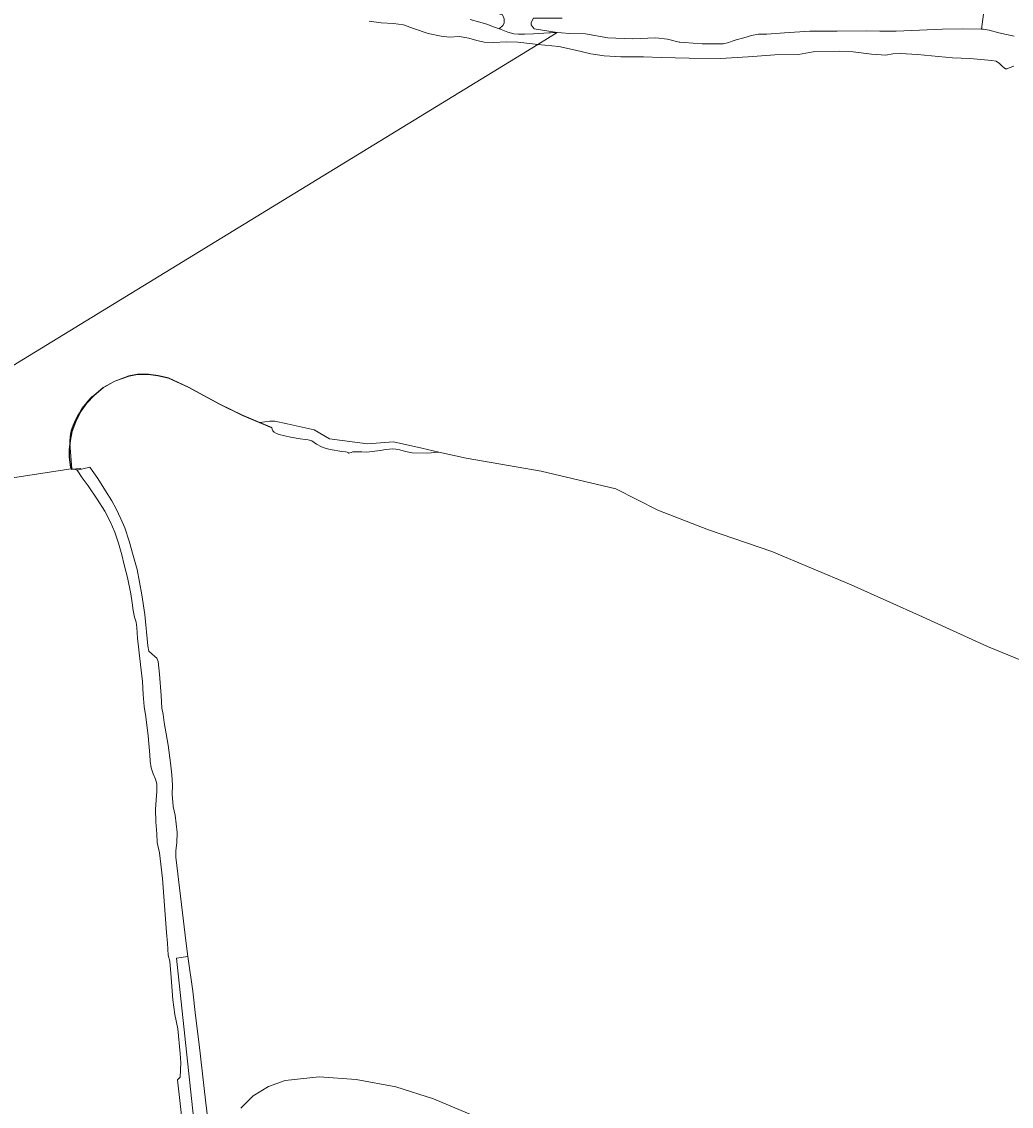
# Model space of a CAD drawing. Header units: metres. Extents: x 200176 to 205485, y 394066 to 399855.
# Tile 46 of 230: x 202984 to 203339, y 395248 to 395638. Entities that reach past the tile are written whole.
import ezdxf
from ezdxf.enums import TextEntityAlignment as Align

# ---------------------------------------------------------------- set-up
doc = ezdxf.new("R2010")
doc.units = ezdxf.units.M
for name, color, linetype, lineweight in [('B-WE-GK-BESCHOEIING_DAMWAND-G', 130, 'GK-BESCHOEIING', 18), ('B-WE-GR-BOUWLAND-GV', 80, 'Continuous', 13), ('B-WE-GR-GRAS-GV', 60, 'Continuous', 13), ('B-WE-GW-TALUD_KRUIN-G', 90, 'Continuous', 18), ('B-WE-IE-TERREINAFSCHEIDING_KUNSTMATIG_MUUR-GV', 90, 'Continuous', 18), ('B-WE-OG-TERREIN_CULTUURSCHEIDING-GV', 7, 'Continuous', 18), ('B-WE-OG-TOPOGRAFIE-T18', 10, 'Continuous', 18), ('B-WE-OG-WATER-GV', 130, 'Continuous', 18), ('B-WE-OG-WATER_SLOOT-GV', 120, 'Continuous', 18), ('B-WE-VH-VERHARDING_OPEN-GV', 252, 'Continuous', 18)]:
    doc.layers.add(name, color=color, linetype=linetype, lineweight=lineweight)
doc.styles.add('NLCS-ISO-M20-T18', font='NLCS-ISO.ttf', dxfattribs={"height": 0.036})
doc.linetypes.add('GK-BESCHOEIING', pattern='A,30,-5,[1,NLCS.shx,S=1,R=0,X=0,Y=0],-5', length=40)

msp = doc.modelspace()

# ---------------------------------------------------------------- linework, layer by layer
at = {"layer": 'B-WE-GK-BESCHOEIING_DAMWAND-G'}
for points in [[(203003.112, 395495.038, -0.0848375), (203009.109, 395503.382)], [(203000.933, 395486.333, -0.1325172), (203003.112, 395495.038)]]:
    msp.add_lwpolyline(points, format="xyb", dxfattribs=at)
at = {"layer": 'B-WE-GK-BESCHOEIING_DAMWAND-G', "flags": 128}
msp.add_lwpolyline([(203001.665, 395477.28), (203000.933, 395486.333)], dxfattribs=at)
at = {"layer": 'B-WE-GR-BOUWLAND-GV', "flags": 128}
for points in [[(203353.291, 395404.111), (203330.801, 395413.408), (203307.388, 395424.014), (203281.749, 395435.541), (203253.236, 395447.584), (203230.447, 395455.339), (203212.269, 395462.427), (203197.233, 395470.104), (203170.392, 395476.364), (203143.386, 395481.022), (203133.611, 395483.254), (203129.361, 395482.896), (203124.005, 395482.989), (203121.542, 395483.465), (203119.504, 395484.011), (203118.048, 395484.311), (203116.992, 395484.403), (203115.801, 395484.301), (203114.532, 395484.135), (203112.519, 395483.871), (203107.62, 395483.268), (203105.896, 395483.339), (203102.665, 395483.31), (203101.995, 395483.131), (203101.545, 395482.94), (203101.253, 395482.905), (203101.047, 395482.979), (203100.623, 395483.225), (203100.017, 395483.35), (203098.705, 395483.43), (203094.519, 395484.136), (203093.112, 395484.52), (203091.415, 395485.186), (203089.623, 395486.157), (203087.857, 395487.248), (203086.632, 395487.596), (203085.527, 395487.76), (203083.767, 395487.965), (203080.261, 395488.593), (203076.161, 395489.565), (203075.191, 395489.923), (203074.38, 395490.438), (203073.909, 395490.915), (203073.706, 395491.462), (203073.551, 395491.937), (203062.965, 395496.395), (203054.757, 395500.426), (203043.502, 395506.54), (203036.406, 395509.836), (203032.599, 395510.684), (203029.153, 395511.142), (203025.244, 395511.189), (203022.205, 395510.552), (203017.142, 395508.688), (203012.927, 395506.333), (203009.632, 395503.536), (203006.994, 395500.856), (203005.01, 395497.978), (203003.068, 395494.08), (203001.785, 395490.615), (203001.183, 395487.389), (203000.823, 395484.112), (203000.832, 395481.393), (203001.296, 395477.82), (203001.583, 395477.066), (203004.815, 395477.411), (203004.826, 395477.312), (203002.503, 395477.063), (203003.589, 395476.782), (203008.07, 395477.809), (203010.968, 395473.705), (203013.744, 395469.356), (203016.007, 395465.775), (203017.621, 395462.862), (203019.306, 395459.262), (203020.671, 395455.979), (203022.275, 395451.232), (203023.717, 395446.144), (203025.128, 395441.049), (203026.748, 395431.987), (203027.839, 395424.896), (203028.991, 395413.685), (203029.374, 395411.675), (203031.42, 395409.799), (203032.191, 395409.203), (203032.691, 395407.995), (203033.178, 395403.41), (203033.782, 395395.778), (203034.022, 395391.201), (203034.444, 395388.927), (203034.889, 395386.121), (203036.264, 395377.906), (203037.102, 395371.568), (203037.529, 395367.279), (203037.795, 395363.588), (203037.763, 395360.322), (203038.09, 395355.889), (203038.762, 395352.788), (203039.167, 395349.715), (203039.458, 395346.497), (203039.337, 395342.861), (203039.071, 395340.057), (203039.02, 395337.654), (203042.688, 395306.632), (203043.35, 395302.025), (203045.136, 395289.586), (203046.119, 395280.832), (203047.369, 395270.337), (203049.742, 395250.424), (203051.702, 395233.649)], [(203062.396, 395247.499), (203066.852, 395251.935), (203072.314, 395255.255), (203078.32, 395257.423), (203090.544, 395258.796), (203103.79, 395257.822), (203118.102, 395255.184), (203131.669, 395250.822), (203146.128, 395244.717)]]:
    msp.add_lwpolyline(points, dxfattribs=at)
at = {"layer": 'B-WE-GR-GRAS-GV', "flags": 128}
for points in [[(203340.195, 395697.516), (203336.548, 395699.233), (203335.604, 395699.744), (203333.19, 395674.663), (203329.584, 395642.46), (203328.572, 395635.221), (203329.203, 395635.205), (203331.373, 395634.918), (203334.807, 395633.925), (203340.416, 395632.737)], [(203176.089, 395633.996), (203177.704, 395633.9), (203180.671, 395633.723), (203186.273, 395633.605), (203194.263, 395632.147), (203203.098, 395631.718), (203211.524, 395632.069), (203215.8, 395631.63), (203219.951, 395630.584), (203220.167, 395630.562), (203221.749, 395630.403), (203228.214, 395629.988), (203235.762, 395629.919), (203237.807, 395630.478), (203239.029, 395630.912), (203240.402, 395631.399), (203243.202, 395632.087), (203246.003, 395632.933), (203248.473, 395633.405), (203251.464, 395633.485), (203257.848, 395633.908), (203266.872, 395634.548), (203276.706, 395634.514), (203287.415, 395634.584), (203292.059, 395634.544), (203297.905, 395634.509), (203306.355, 395634.824), (203314.636, 395635.236), (203321.724, 395635.389), (203328.572, 395635.221), (203329.584, 395642.46)], [(203144.862, 395638.741), (203150.838, 395637.002), (203153.607, 395635.987), (203155.23, 395635.373), (203156.594, 395636.501), (203157.059, 395637.404), (203157.059, 395638.956)], [(203177.867, 395639.223), (203167.607, 395639.137), (203166.725, 395637.671), (203166.725, 395636.816), (203167.857, 395635.353), (203176.089, 395633.996)]]:
    msp.add_lwpolyline(points, dxfattribs=at)
at = {"layer": 'B-WE-GW-TALUD_KRUIN-G', "flags": 128}
msp.add_lwpolyline([(203340.416, 395632.737), (203334.807, 395633.925), (203331.373, 395634.918), (203329.203, 395635.205), (203328.572, 395635.221), (203321.724, 395635.389), (203314.636, 395635.236), (203306.355, 395634.824), (203297.905, 395634.509), (203292.059, 395634.544), (203287.415, 395634.584), (203276.706, 395634.514), (203266.872, 395634.548), (203257.848, 395633.908), (203251.464, 395633.485), (203248.473, 395633.405), (203246.003, 395632.933), (203243.202, 395632.087), (203240.402, 395631.399), (203239.029, 395630.912), (203237.807, 395630.478), (203235.762, 395629.919), (203228.214, 395629.988), (203221.749, 395630.403), (203220.167, 395630.562), (203219.951, 395630.584), (203215.8, 395631.63), (203211.524, 395632.069), (203203.098, 395631.718), (203194.263, 395632.147), (203186.273, 395633.605), (203180.671, 395633.723), (203177.704, 395633.9), (203176.089, 395633.996)], dxfattribs=at)
at = {"layer": 'B-WE-IE-TERREINAFSCHEIDING_KUNSTMATIG_MUUR-GV', "flags": 128}
msp.add_lwpolyline([(203069.192, 395493.881), (203063.006, 395496.486), (203054.803, 395500.515), (203043.547, 395506.629), (203036.438, 395509.931), (203032.616, 395510.783), (203029.16, 395511.242), (203025.234, 395511.289), (203022.177, 395510.648), (203017.1, 395508.779), (203012.87, 395506.416), (203009.564, 395503.609), (203006.917, 395500.92), (203004.924, 395498.029), (203002.976, 395494.12), (203001.688, 395490.642), (203001.084, 395487.404), (203000.723, 395484.117), (203000.732, 395481.386), (203001.198, 395477.795), (203001.409, 395477.241), (203001.517, 395476.958), (203002.503, 395477.063), (203004.826, 395477.312), (203004.815, 395477.411), (203001.583, 395477.066), (203001.296, 395477.82), (203000.832, 395481.393), (203000.823, 395484.112), (203001.183, 395487.389), (203001.785, 395490.615), (203003.068, 395494.08), (203005.01, 395497.978), (203006.994, 395500.856), (203009.632, 395503.536), (203012.927, 395506.333), (203017.142, 395508.688), (203022.205, 395510.552), (203025.244, 395511.189), (203029.153, 395511.142), (203032.599, 395510.684), (203036.406, 395509.836), (203043.502, 395506.54), (203054.757, 395500.426), (203062.965, 395496.395), (203073.551, 395491.937), (203073.59, 395492.029)], close=True, dxfattribs=at)
at = {"layer": 'B-WE-OG-TERREIN_CULTUURSCHEIDING-GV', "flags": 128}
msp.add_lwpolyline([(203046.567, 395233.096), (203043.931, 395257.633), (203039.269, 395301.445), (203043.35, 395302.025), (203042.688, 395306.632), (203039.02, 395337.654), (203039.071, 395340.057), (203039.337, 395342.861), (203039.458, 395346.497), (203039.167, 395349.715), (203038.762, 395352.788), (203038.09, 395355.889), (203037.763, 395360.322), (203037.795, 395363.588), (203037.529, 395367.279), (203037.102, 395371.568), (203036.264, 395377.906), (203034.889, 395386.121), (203034.444, 395388.927), (203034.022, 395391.201), (203033.782, 395395.778), (203033.178, 395403.41), (203032.691, 395407.995), (203032.191, 395409.203), (203031.42, 395409.799), (203029.374, 395411.675), (203028.991, 395413.685), (203027.839, 395424.896), (203026.748, 395431.987), (203025.128, 395441.049), (203023.717, 395446.144), (203022.275, 395451.232), (203020.671, 395455.979), (203019.306, 395459.262), (203017.621, 395462.862), (203016.007, 395465.775), (203013.744, 395469.356), (203010.968, 395473.705), (203008.07, 395477.809), (203003.589, 395476.782), (203005.397, 395473.985), (203007.529, 395471.103), (203010.767, 395466.376), (203013.502, 395462.071), (203015.44, 395458.316), (203017.089, 395454.468), (203018.415, 395450.579), (203019.563, 395446.369), (203020.501, 395442.681), (203021.593, 395438.216), (203022.86, 395432.257), (203023.357, 395429.055), (203023.684, 395426.357), (203024.117, 395423.983), (203024.729, 395422.076), (203025.065, 395420.216), (203025.259, 395416.376), (203026.337, 395406.937), (203027.021, 395400.758), (203027.334, 395396.198), (203027.582, 395391.875), (203028.211, 395388.1), (203029.031, 395381.289), (203029.62, 395374.428), (203029.826, 395372.217), (203030.216, 395369.781), (203030.898, 395367.624), (203031.702, 395365.726), (203032.212, 395363.994), (203032.16, 395361.332), (203031.962, 395358.345), (203031.68, 395354.868), (203031.858, 395350.355), (203032.223, 395346.083), (203032.373, 395342.926), (203033.143, 395339.27), (203034.21, 395330.064), (203035.652, 395310.662), (203035.974, 395306.73), (203036.229, 395302.442), (203036.823, 395300.307), (203037.345, 395294.419), (203037.968, 395286.42), (203038.627, 395281.163), (203039.694, 395276.009), (203040.569, 395267.096), (203040.846, 395263.726), (203040.616, 395258.663), (203039.608, 395257.627), (203042.444, 395232.173)], dxfattribs=at)
at = {"layer": 'B-WE-OG-WATER-GV', "flags": 128}
for points in [[(202978.36, 395512.992), (203169.1, 395629.719), (203167.249, 395629.943), (203161.922, 395630.535), (203158.029, 395630.704), (203153.039, 395630.466), (203149.9, 395630.606), (203147.226, 395631.158), (203144.286, 395631.954), (203140.858, 395632.534), (203137.401, 395632.36), (203134.36, 395632.67), (203129.693, 395633.696), (203124.423, 395635.479), (203120.828, 395636.79), (203117.302, 395637.201), (203112.801, 395637.495), (203108.497, 395638.129)], [(203340.193, 395621.988), (203338.573, 395621.341), (203337.805, 395620.993), (203337.271, 395621.009), (203336.726, 395621.279), (203336.133, 395621.781), (203335.058, 395622.857), (203333.836, 395623.678), (203332.282, 395623.967), (203324.461, 395624.694), (203318.241, 395624.901), (203305.587, 395626.118), (203299.465, 395626.495), (203296.803, 395626.316), (203294.272, 395625.857), (203289.062, 395626.204), (203282.432, 395627.033), (203277.525, 395627.318), (203268.155, 395627.13), (203262.888, 395626.129), (203254.32, 395625.998), (203244.753, 395625.313), (203234.798, 395624.74), (203223.571, 395624.746), (203213.438, 395625.001), (203207.17, 395625.281), (203199.017, 395625.318), (203192.955, 395625.682), (203188.233, 395626.402), (203182.712, 395627.699), (203176.741, 395628.962), (203169.1, 395629.719), (202978.36, 395512.992)], [(202941.093, 395468.036), (203001.409, 395477.241), (203001.198, 395477.795), (203000.732, 395481.386), (203000.723, 395484.117), (203001.084, 395487.404), (203001.688, 395490.642), (203002.976, 395494.12), (203004.924, 395498.029), (203006.917, 395500.92), (203009.564, 395503.609), (203012.87, 395506.416), (203017.1, 395508.779), (203022.177, 395510.648), (203025.234, 395511.289), (203029.16, 395511.242), (203032.616, 395510.783), (203036.438, 395509.931), (203043.547, 395506.629), (203054.803, 395500.515), (203063.006, 395496.486), (203069.192, 395493.881), (203072.829, 395494.355), (203074.622, 395494.333), (203079.082, 395493.405), (203088.806, 395491.232), (203094.307, 395488.015), (203107.88, 395486.175), (203117.236, 395486.993), (203127.454, 395484.66), (203133.611, 395483.254), (203143.386, 395481.022), (203170.392, 395476.364), (203197.233, 395470.104), (203212.269, 395462.427), (203230.447, 395455.339), (203253.236, 395447.584), (203281.749, 395435.541), (203307.388, 395424.014), (203330.801, 395413.408), (203353.291, 395404.111)], [(203042.444, 395232.173), (203039.608, 395257.627), (203040.616, 395258.663), (203040.846, 395263.726), (203040.569, 395267.096), (203039.694, 395276.009), (203038.627, 395281.163), (203037.968, 395286.42), (203037.345, 395294.419), (203036.823, 395300.307), (203036.229, 395302.442), (203035.974, 395306.73), (203035.652, 395310.662), (203034.21, 395330.064), (203033.143, 395339.27), (203032.373, 395342.926), (203032.223, 395346.083), (203031.858, 395350.355), (203031.68, 395354.868), (203031.962, 395358.345), (203032.16, 395361.332), (203032.212, 395363.994), (203031.702, 395365.726), (203030.898, 395367.624), (203030.216, 395369.781), (203029.826, 395372.217), (203029.62, 395374.428), (203029.031, 395381.289), (203028.211, 395388.1), (203027.582, 395391.875), (203027.334, 395396.198), (203027.021, 395400.758), (203026.337, 395406.937), (203025.259, 395416.376), (203025.065, 395420.216), (203024.729, 395422.076), (203024.117, 395423.983), (203023.684, 395426.357), (203023.357, 395429.055), (203022.86, 395432.257), (203021.593, 395438.216), (203020.501, 395442.681), (203019.563, 395446.369), (203018.415, 395450.579), (203017.089, 395454.468), (203015.44, 395458.316), (203013.502, 395462.071), (203010.767, 395466.376), (203007.529, 395471.103), (203005.397, 395473.985), (203003.589, 395476.782), (203002.503, 395477.063), (203001.517, 395476.958), (203001.409, 395477.241), (202941.093, 395468.036)]]:
    msp.add_lwpolyline(points, dxfattribs=at)
at = {"layer": 'B-WE-OG-WATER_SLOOT-GV', "flags": 128}
msp.add_lwpolyline([(203144.107, 395644.652), (203151.852, 395641.647), (203156.465, 395640.379), (203157.059, 395638.956), (203157.059, 395637.404), (203156.594, 395636.501), (203155.23, 395635.373), (203155.729, 395635.184), (203155.95, 395635.1), (203156.545, 395634.875), (203158.415, 395634.109), (203160.504, 395633.488), (203162.135, 395633.461), (203162.84, 395633.45), (203164.366, 395633.48), (203167.611, 395633.543), (203173.26, 395633.899), (203173.702, 395633.914), (203176.089, 395633.996), (203167.857, 395635.353), (203166.725, 395636.816), (203166.725, 395637.671), (203167.607, 395639.137), (203177.867, 395639.223)], dxfattribs=at)
at = {"layer": 'B-WE-VH-VERHARDING_OPEN-GV', "flags": 128}
for points in [[(203108.497, 395638.129), (203112.801, 395637.495), (203117.302, 395637.201), (203120.828, 395636.79), (203124.423, 395635.479), (203129.693, 395633.696), (203134.36, 395632.67), (203137.401, 395632.36), (203140.858, 395632.534), (203144.286, 395631.954), (203147.226, 395631.158), (203149.9, 395630.606), (203153.039, 395630.466), (203158.029, 395630.704), (203161.922, 395630.535), (203167.249, 395629.943), (203169.1, 395629.719), (203176.089, 395633.996), (203173.702, 395633.914), (203173.26, 395633.899), (203167.611, 395633.543), (203164.366, 395633.48), (203162.84, 395633.45), (203162.135, 395633.461), (203160.504, 395633.488), (203158.415, 395634.109), (203156.545, 395634.875), (203155.95, 395635.1), (203155.729, 395635.184), (203155.23, 395635.373), (203153.607, 395635.987), (203150.838, 395637.002), (203144.862, 395638.741)], [(203340.416, 395632.737), (203334.807, 395633.925), (203331.373, 395634.918), (203329.203, 395635.205), (203328.572, 395635.221), (203321.724, 395635.389), (203314.636, 395635.236), (203306.355, 395634.824), (203297.905, 395634.509), (203292.059, 395634.544), (203287.415, 395634.584), (203276.706, 395634.514), (203266.872, 395634.548), (203257.848, 395633.908), (203251.464, 395633.485), (203248.473, 395633.405), (203246.003, 395632.933), (203243.202, 395632.087), (203240.402, 395631.399), (203239.029, 395630.912), (203237.807, 395630.478), (203235.762, 395629.919), (203228.214, 395629.988), (203221.749, 395630.403), (203220.167, 395630.562), (203219.951, 395630.584), (203215.8, 395631.63), (203211.524, 395632.069), (203203.098, 395631.718), (203194.263, 395632.147), (203186.273, 395633.605), (203180.671, 395633.723), (203177.704, 395633.9), (203176.089, 395633.996), (203169.1, 395629.719), (203176.741, 395628.962), (203182.712, 395627.699), (203188.233, 395626.402), (203192.955, 395625.682), (203199.017, 395625.318), (203207.17, 395625.281), (203213.438, 395625.001), (203223.571, 395624.746), (203234.798, 395624.74), (203244.753, 395625.313), (203254.32, 395625.998), (203262.888, 395626.129), (203268.155, 395627.13), (203277.525, 395627.318), (203282.432, 395627.033), (203289.062, 395626.204), (203294.272, 395625.857), (203296.803, 395626.316), (203299.465, 395626.495), (203305.587, 395626.118), (203318.241, 395624.901), (203324.461, 395624.694), (203332.282, 395623.967), (203333.836, 395623.678), (203335.058, 395622.857), (203336.133, 395621.781), (203336.726, 395621.279), (203337.271, 395621.009), (203337.805, 395620.993), (203338.573, 395621.341), (203340.193, 395621.988)]]:
    msp.add_lwpolyline(points, dxfattribs=at)
msp.add_lwpolyline([(203094.307, 395488.015), (203088.806, 395491.232), (203079.082, 395493.405), (203074.622, 395494.333), (203072.829, 395494.355), (203069.192, 395493.881), (203073.59, 395492.029), (203073.551, 395491.937), (203073.706, 395491.462), (203073.909, 395490.915), (203074.38, 395490.438), (203075.191, 395489.923), (203076.161, 395489.565), (203080.261, 395488.593), (203083.767, 395487.965), (203085.527, 395487.76), (203086.632, 395487.596), (203087.857, 395487.248), (203089.623, 395486.157), (203091.415, 395485.186), (203093.112, 395484.52), (203094.519, 395484.136), (203098.705, 395483.43), (203100.017, 395483.35), (203100.623, 395483.225), (203101.047, 395482.979), (203101.253, 395482.905), (203101.545, 395482.94), (203101.995, 395483.131), (203102.665, 395483.31), (203105.896, 395483.339), (203107.62, 395483.268), (203112.519, 395483.871), (203114.532, 395484.135), (203115.801, 395484.301), (203116.992, 395484.403), (203118.048, 395484.311), (203119.504, 395484.011), (203121.542, 395483.465), (203124.005, 395482.989), (203129.361, 395482.896), (203133.611, 395483.254), (203127.454, 395484.66), (203117.236, 395486.993), (203107.88, 395486.175)], close=True, dxfattribs=at)

# ---------------------------------------------------------------- texts
at = {"layer": 'B-WE-OG-TOPOGRAFIE-T18', "style": 'NLCS-ISO-M20-T18'}
msp.add_text('Industriehaven', height=0.036, rotation=277.5, dxfattribs=at).set_placement((202988.908, 395424.095), align=Align.MIDDLE)

doc.saveas('drawing.dxf')
